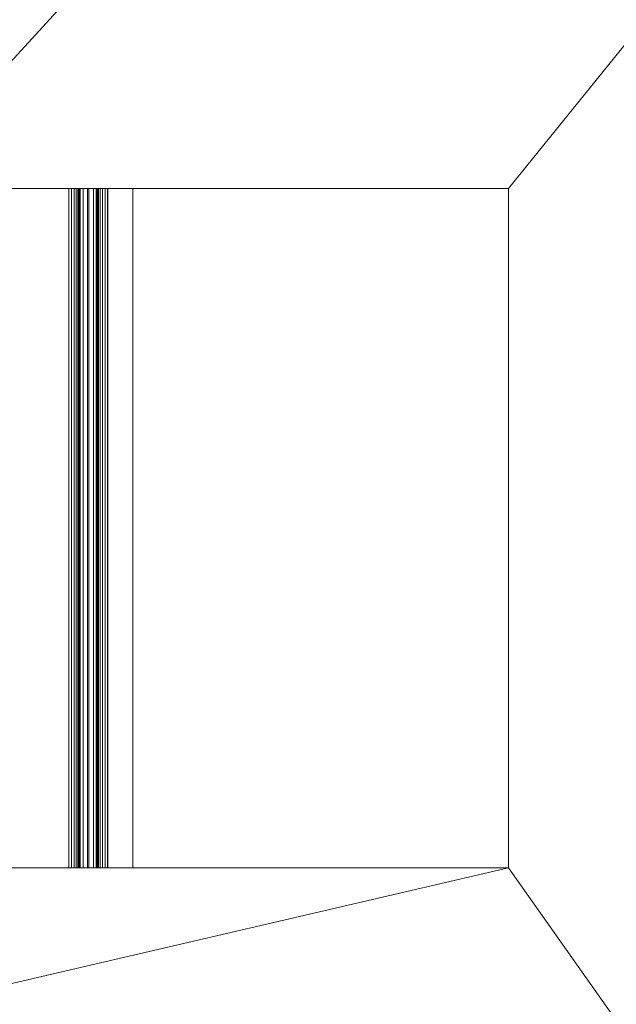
# Model space of a CAD drawing. Header units: millimetres. Extents: x -740 to 768, y -616 to 1219.
# Tile 253 of 256: x 44 to 127, y 294 to 432. Entities that reach past the tile are written whole.
import ezdxf

# ---------------------------------------------------------------- set-up
doc = ezdxf.new("R2010")
doc.units = ezdxf.units.MM
doc.layers.add('A-GENM', color=13, linetype='Continuous')

# ---------------------------------------------------------------- blocks, each defined once
blk = doc.blocks.new('QT3100 - QTOO_QT3100_RoughForWallMountedMixerAndSpout-303783-_3D_')
at = {"layer": 'A-GENM', "lineweight": 5}
mesh = blk.add_polyface(dxfattribs=at)
corners = [(150.5, 47.5, -86.04), (150.5, 47.5, -28.96), (150.63, 47.5, -27.93), (151.03, 47.5, -26.98), (151.66, 47.5, -26.16), (152.48, 47.5, -25.53), (153.43, 47.5, -25.13), (154.46, 47.5, -25), (210.5, 47.5, -25), (210.5, 47.5, -27.5), (154.5, 47.5, -27.5), (154.11, 47.5, -27.55), (153.75, 47.5, -27.7), (153.44, 47.5, -27.94), (153.2, 47.5, -28.25), (153.05, 47.5, -28.61), (153, 47.5, -29), (153, 47.5, -86.05), (152.87, 47.5, -87.08), (152.47, 47.5, -88.03), (151.84, 47.5, -88.84), (151.03, 47.5, -89.47), (150.08, 47.5, -89.87), (149.05, 47.5, -90), (115.5, 47.5, -90), (115.5, 47.5, -87.5), (149.04, 47.5, -87.5), (149.42, 47.5, -87.45), (149.77, 47.5, -87.3), (150.07, 47.5, -87.07), (150.3, 47.5, -86.77), (150.45, 47.5, -86.42)]
mesh.append_faces([[corners[k] for k in face] for face in [(26, 23, 24, 25)]], dxfattribs={"vtx0": -1})
mesh.append_faces([[corners[k] for k in face] for face in [(17, 0, 16), (30, 19, 29), (3, 14, 2)]], dxfattribs={"vtx0": -1, "vtx1": -1})
mesh.append_faces([[corners[k] for k in face] for face in [(27, 22, 23, 26), (28, 21, 22, 27), (21, 28, 29), (1, 15, 16, 0), (2, 14, 15, 1), (13, 4, 5, 12)]], dxfattribs={"vtx0": -1, "vtx2": -1})
mesh.append_faces([[corners[k] for k in face] for face in [(29, 19, 20, 21)]], dxfattribs={"vtx0": -1, "vtx3": -1})
mesh.append_faces([[corners[k] for k in face] for face in [(9, 10, 8)]], dxfattribs={"vtx1": -1})
mesh.append_faces([[corners[k] for k in face] for face in [(5, 6, 12)]], dxfattribs={"vtx1": -1, "vtx2": -1})
mesh.append_faces([[corners[k] for k in face] for face in [(18, 19, 30, 31), (17, 18, 31, 0), (13, 14, 3, 4), (10, 11, 7, 8), (11, 12, 6, 7)]], dxfattribs={"vtx1": -1, "vtx3": -1})
mesh = blk.add_polyface(dxfattribs=at)
corners = [(115.5, -47.5, -90), (115.5, 47.5, -90), (149.05, 47.5, -90), (149.05, -47.5, -90)]
mesh.append_faces([[corners[k] for k in face] for face in [(0, 1, 2, 3)]])
mesh = blk.add_polyface(dxfattribs=at)
corners = [(149.04, -47.5, -87.5), (149.04, 47.5, -87.5), (115.5, 47.5, -87.5), (115.5, -47.5, -87.5)]
mesh.append_faces([[corners[k] for k in face] for face in [(0, 1, 2, 3)]])
mesh = blk.add_polyface(dxfattribs=at)
corners = [(149.04, -47.5, -87.5), (149.42, -47.5, -87.45), (149.77, -47.5, -87.3), (150.07, -47.5, -87.07), (150.3, -47.5, -86.77), (150.45, -47.5, -86.42), (150.5, -47.5, -86.04), (150.5, 47.5, -86.04), (150.45, 47.5, -86.42), (150.3, 47.5, -86.77), (150.07, 47.5, -87.07), (149.77, 47.5, -87.3), (149.42, 47.5, -87.45), (149.04, 47.5, -87.5)]
mesh.append_faces([[corners[k] for k in face] for face in [(8, 5, 6, 7)]], dxfattribs={"vtx0": -1})
mesh.append_faces([[corners[k] for k in face] for face in [(4, 9, 10, 3), (12, 1, 2, 11), (3, 10, 11, 2)]], dxfattribs={"vtx0": -1, "vtx2": -1})
mesh.append_faces([[corners[k] for k in face] for face in [(4, 5, 8, 9)]], dxfattribs={"vtx1": -1, "vtx3": -1})
mesh.append_faces([[corners[k] for k in face] for face in [(13, 0, 1, 12)]], dxfattribs={"vtx2": -1})
mesh = blk.add_polyface(dxfattribs=at)
corners = [(153, -47.5, -86.05), (152.87, -47.5, -87.08), (152.47, -47.5, -88.03), (151.84, -47.5, -88.84), (151.03, -47.5, -89.47), (150.08, -47.5, -89.87), (149.05, -47.5, -90), (149.05, 47.5, -90), (150.08, 47.5, -89.87), (151.03, 47.5, -89.47), (151.84, 47.5, -88.84), (152.47, 47.5, -88.03), (152.87, 47.5, -87.08), (153, 47.5, -86.05)]
mesh.append_faces([[corners[k] for k in face] for face in [(1, 12, 13, 0)]], dxfattribs={"vtx0": -1})
mesh.append_faces([[corners[k] for k in face] for face in [(5, 8, 9, 4), (4, 9, 10, 3), (2, 11, 12, 1), (11, 2, 3, 10)]], dxfattribs={"vtx0": -1, "vtx2": -1})
mesh.append_faces([[corners[k] for k in face] for face in [(6, 7, 8, 5)]], dxfattribs={"vtx2": -1})
mesh = blk.add_polyface(dxfattribs=at)
corners = [(150.5, -47.5, -28.96), (150.5, 47.5, -28.96), (150.5, 47.5, -86.04), (150.5, -47.5, -86.04)]
mesh.append_faces([[corners[k] for k in face] for face in [(0, 1, 2, 3)]])
mesh = blk.add_polyface(dxfattribs=at)
corners = [(150.5, -47.5, -28.96), (150.63, -47.5, -27.93), (151.03, -47.5, -26.98), (151.66, -47.5, -26.16), (152.48, -47.5, -25.53), (153.43, -47.5, -25.13), (154.46, -47.5, -25), (154.46, 47.5, -25), (153.43, 47.5, -25.13), (152.48, 47.5, -25.53), (151.66, 47.5, -26.16), (151.03, 47.5, -26.98), (150.63, 47.5, -27.93), (150.5, 47.5, -28.96)]
mesh.append_faces([[corners[k] for k in face] for face in [(1, 12, 13, 0)]], dxfattribs={"vtx0": -1})
mesh.append_faces([[corners[k] for k in face] for face in [(5, 8, 9, 4), (4, 9, 10, 3), (2, 11, 12, 1), (11, 2, 3, 10)]], dxfattribs={"vtx0": -1, "vtx2": -1})
mesh.append_faces([[corners[k] for k in face] for face in [(6, 7, 8, 5)]], dxfattribs={"vtx2": -1})
mesh = blk.add_polyface(dxfattribs=at)
corners = [(154.5, -47.5, -27.5), (154.11, -47.5, -27.55), (153.75, -47.5, -27.7), (153.44, -47.5, -27.94), (153.2, -47.5, -28.25), (153.05, -47.5, -28.61), (153, -47.5, -29), (153, 47.5, -29), (153.05, 47.5, -28.61), (153.2, 47.5, -28.25), (153.44, 47.5, -27.94), (153.75, 47.5, -27.7), (154.11, 47.5, -27.55), (154.5, 47.5, -27.5)]
mesh.append_faces([[corners[k] for k in face] for face in [(8, 5, 6, 7)]], dxfattribs={"vtx0": -1})
mesh.append_faces([[corners[k] for k in face] for face in [(9, 4, 5, 8), (4, 9, 10, 3), (12, 1, 2, 11), (3, 10, 11, 2)]], dxfattribs={"vtx0": -1, "vtx2": -1})
mesh.append_faces([[corners[k] for k in face] for face in [(13, 0, 1, 12)]], dxfattribs={"vtx2": -1})
mesh = blk.add_polyface(dxfattribs=at)
corners = [(153, -47.5, -86.05), (153, 47.5, -86.05), (153, 47.5, -29), (153, -47.5, -29)]
mesh.append_faces([[corners[k] for k in face] for face in [(0, 1, 2, 3)]])
mesh = blk.add_polyface(dxfattribs=at)
corners = [(210.5, -47.5, -25), (210.5, 47.5, -25), (154.46, 47.5, -25), (154.46, -47.5, -25)]
mesh.append_faces([[corners[k] for k in face] for face in [(0, 1, 2, 3)]])
mesh = blk.add_polyface(dxfattribs=at)
corners = [(154.5, -47.5, -27.5), (154.5, 47.5, -27.5), (210.5, 47.5, -27.5), (210.5, -47.5, -27.5)]
mesh.append_faces([[corners[k] for k in face] for face in [(0, 1, 2, 3)]])
mesh = blk.add_polyface(dxfattribs=at)
corners = [(210.5, -47.5, -27.5), (210.5, 47.5, -27.5), (210.5, 47.5, -25), (210.5, -47.5, -25)]
mesh.append_faces([[corners[k] for k in face] for face in [(0, 1, 2, 3)]])
mesh = blk.add_polyface(dxfattribs=at)
corners = [(150.5, -47.5, -86.04), (150.45, -47.5, -86.42), (150.3, -47.5, -86.77), (150.07, -47.5, -87.07), (149.77, -47.5, -87.3), (149.42, -47.5, -87.45), (149.04, -47.5, -87.5), (115.5, -47.5, -87.5), (115.5, -47.5, -90), (149.05, -47.5, -90), (150.08, -47.5, -89.87), (151.03, -47.5, -89.47), (151.84, -47.5, -88.84), (152.47, -47.5, -88.03), (152.87, -47.5, -87.08), (153, -47.5, -86.05), (153, -47.5, -29), (153.05, -47.5, -28.61), (153.2, -47.5, -28.25), (153.44, -47.5, -27.94), (153.75, -47.5, -27.7), (154.11, -47.5, -27.55), (154.5, -47.5, -27.5), (210.5, -47.5, -27.5), (210.5, -47.5, -25), (154.46, -47.5, -25), (153.43, -47.5, -25.13), (152.48, -47.5, -25.53), (151.66, -47.5, -26.16), (151.03, -47.5, -26.98), (150.63, -47.5, -27.93), (150.5, -47.5, -28.96)]
mesh.append_faces([[corners[k] for k in face] for face in [(18, 29, 30, 17), (17, 30, 31), (27, 19, 20), (9, 5, 6, 8), (11, 3, 4, 10), (10, 4, 5, 9), (1, 14, 15, 0), (0, 15, 16), (14, 1, 2, 13), (13, 2, 3, 12), (3, 11, 12)]], dxfattribs={"vtx0": -1, "vtx2": -1})
mesh.append_faces([[corners[k] for k in face] for face in [(24, 25, 22, 23)]], dxfattribs={"vtx1": -1})
mesh.append_faces([[corners[k] for k in face] for face in [(28, 29, 19, 27), (18, 19, 29)]], dxfattribs={"vtx1": -1, "vtx2": -1})
mesh.append_faces([[corners[k] for k in face] for face in [(16, 17, 31, 0), (25, 26, 21, 22), (26, 27, 20, 21)]], dxfattribs={"vtx1": -1, "vtx3": -1})
mesh.append_faces([[corners[k] for k in face] for face in [(6, 7, 8)]], dxfattribs={"vtx2": -1})

msp = doc.modelspace()

# ---------------------------------------------------------------- block references
at = {"layer": 'A-GENM', "lineweight": 5}
msp.add_blockref('QT3100 - QTOO_QT3100_RoughForWallMountedMixerAndSpout-303783-_3D_', (-98.49, 360.8, -0.49), dxfattribs=at)

# ---------------------------------------------------------------- meshes
mesh = msp.add_polyface(dxfattribs=at)
corners = [(767.87, 1219.2, -0.49), (-740, 1219.2, -0.49), (-740, -615.94, -0.49), (767.87, -615.94, -0.49), (-238.62, 313.3, -0.49), (-308.99, 313.3, -0.49), (-308.99, 408.3, -0.49), (-238.62, 408.3, -0.49), (-238.62, 424.83, -0.49), (41.38, 424.83, -0.49), (41.38, 408.3, -0.49), (112.01, 408.3, -0.49), (112.01, 313.3, -0.49), (41.38, 313.3, -0.49), (41.38, 296.83, -0.49), (-4.77, 296.83, -0.49), (-4.77, 187.82, -0.49), (-98.62, 187.82, -0.49), (-98.62, 296.83, -0.49), (-238.62, 296.83, -0.49)]
mesh.append_faces([[corners[k] for k in face] for face in [(14, 12, 13)]], dxfattribs={"vtx0": -1})
mesh.append_faces([[corners[k] for k in face] for face in [(11, 0, 9, 10), (8, 1, 6, 7)]], dxfattribs={"vtx0": -1, "vtx1": -1})
mesh.append_faces([[corners[k] for k in face] for face in [(12, 14, 16, 3), (5, 2, 17, 19)]], dxfattribs={"vtx0": -1, "vtx1": -1, "vtx2": -1, "vtx3": -1})
mesh.append_faces([[corners[k] for k in face] for face in [(0, 11, 12, 3), (9, 0, 1, 8)]], dxfattribs={"vtx0": -1, "vtx2": -1})
mesh.append_faces([[corners[k] for k in face] for face in [(4, 5, 19)]], dxfattribs={"vtx1": -1})
mesh.append_faces([[corners[k] for k in face] for face in [(2, 3, 16, 17), (5, 6, 1, 2)]], dxfattribs={"vtx1": -1, "vtx3": -1})
mesh.append_faces([[corners[k] for k in face] for face in [(14, 15, 16), (17, 18, 19)]], dxfattribs={"vtx2": -1})
mesh = msp.add_polyface(dxfattribs=at)
corners = [(767.87, 1219.2, -118.07), (767.87, -615.94, -118.07), (-740, -615.94, -118.07), (-740, 1219.2, -118.07)]
mesh.append_faces([[corners[k] for k in face] for face in [(0, 1, 2, 3)]])
mesh = msp.add_polyface(dxfattribs=at)
corners = [(-308.99, 408.3, -7.99), (-256.49, 408.3, -7.99), (-256.49, 408.3, -77.99), (-10.49, 408.3, -77.99), (-10.49, 408.3, -97.99), (59.51, 408.3, -97.99), (59.51, 408.3, -27.99), (112.01, 408.3, -27.99), (112.01, 408.3, -0.49), (41.38, 408.3, -0.49), (41.38, 408.3, -7.79), (37.51, 408.3, -7.79), (37.51, 408.3, -72.99), (-234.49, 408.3, -72.99), (-234.49, 408.3, -7.79), (-238.62, 408.3, -7.79), (-238.62, 408.3, -0.49), (-308.99, 408.3, -0.49)]
mesh.append_faces([[corners[k] for k in face] for face in [(10, 6, 9), (11, 6, 10)]], dxfattribs={"vtx0": -1, "vtx1": -1})
mesh.append_faces([[corners[k] for k in face] for face in [(13, 2, 3, 12), (12, 5, 6, 11)]], dxfattribs={"vtx0": -1, "vtx2": -1})
mesh.append_faces([[corners[k] for k in face] for face in [(0, 1, 17)]], dxfattribs={"vtx1": -1})
mesh.append_faces([[corners[k] for k in face] for face in [(4, 5, 12, 3), (16, 17, 1, 15)]], dxfattribs={"vtx1": -1, "vtx2": -1})
mesh.append_faces([[corners[k] for k in face] for face in [(1, 2, 13, 15)]], dxfattribs={"vtx1": -1, "vtx2": -1, "vtx3": -1})
mesh.append_faces([[corners[k] for k in face] for face in [(13, 14, 15)]], dxfattribs={"vtx2": -1})
mesh.append_faces([[corners[k] for k in face] for face in [(6, 7, 8, 9)]], dxfattribs={"vtx3": -1})
mesh = msp.add_polyface(dxfattribs=at)
corners = [(59.51, 313.3, -97.99), (59.51, 408.3, -97.99), (-10.49, 408.3, -97.99), (-10.49, 313.3, -97.99)]
mesh.append_faces([[corners[k] for k in face] for face in [(0, 1, 2, 3)]])
mesh = msp.add_polyface(dxfattribs=at)
corners = [(112.01, 313.3, -27.99), (112.01, 408.3, -27.99), (59.51, 408.3, -27.99), (59.51, 313.3, -27.99)]
mesh.append_faces([[corners[k] for k in face] for face in [(0, 1, 2, 3)]])
mesh = msp.add_polyface(dxfattribs=at)
corners = [(59.51, 313.3, -27.99), (59.51, 408.3, -27.99), (59.51, 408.3, -97.99), (59.51, 313.3, -97.99)]
mesh.append_faces([[corners[k] for k in face] for face in [(0, 1, 2, 3)]])
mesh = msp.add_polyface(dxfattribs=at)
corners = [(112.01, 313.3, -27.99), (112.01, 313.3, -0.49), (112.01, 408.3, -0.49), (112.01, 408.3, -27.99)]
mesh.append_faces([[corners[k] for k in face] for face in [(0, 1, 2, 3)]])
mesh = msp.add_polyface(dxfattribs=at)
corners = [(-238.62, 313.3, -7.79), (-234.49, 313.3, -7.79), (-234.49, 313.3, -72.99), (-98.62, 313.3, -72.99), (-98.62, 313.3, -77.99), (-256.49, 313.3, -77.99), (-256.49, 313.3, -7.99), (-308.99, 313.3, -7.99), (-308.99, 313.3, -0.49), (-238.62, 313.3, -0.49), (112.01, 313.3, -27.99), (59.51, 313.3, -27.99), (59.51, 313.3, -97.99), (-10.49, 313.3, -97.99), (-10.49, 313.3, -77.99), (-4.77, 313.3, -77.99), (-4.77, 313.3, -72.99), (37.51, 313.3, -72.99), (37.51, 313.3, -7.79), (41.38, 313.3, -7.79), (41.38, 313.3, -0.49), (112.01, 313.3, -0.49)]
mesh.append_faces([[corners[k] for k in face] for face in [(11, 18, 19), (11, 19, 20)]], dxfattribs={"vtx0": -1, "vtx2": -1})
mesh.append_faces([[corners[k] for k in face] for face in [(2, 5, 6, 0), (17, 12, 13, 15)]], dxfattribs={"vtx0": -1, "vtx2": -1, "vtx3": -1})
mesh.append_faces([[corners[k] for k in face] for face in [(1, 2, 0), (16, 17, 15)]], dxfattribs={"vtx1": -1})
mesh.append_faces([[corners[k] for k in face] for face in [(9, 0, 6)]], dxfattribs={"vtx1": -1, "vtx2": -1})
mesh.append_faces([[corners[k] for k in face] for face in [(11, 12, 17, 18)]], dxfattribs={"vtx1": -1, "vtx3": -1})
mesh.append_faces([[corners[k] for k in face] for face in [(13, 14, 15), (21, 10, 11, 20)]], dxfattribs={"vtx2": -1})
mesh.append_faces([[corners[k] for k in face] for face in [(2, 3, 4, 5), (6, 7, 8, 9)]], dxfattribs={"vtx3": -1})

doc.saveas('drawing.dxf')
